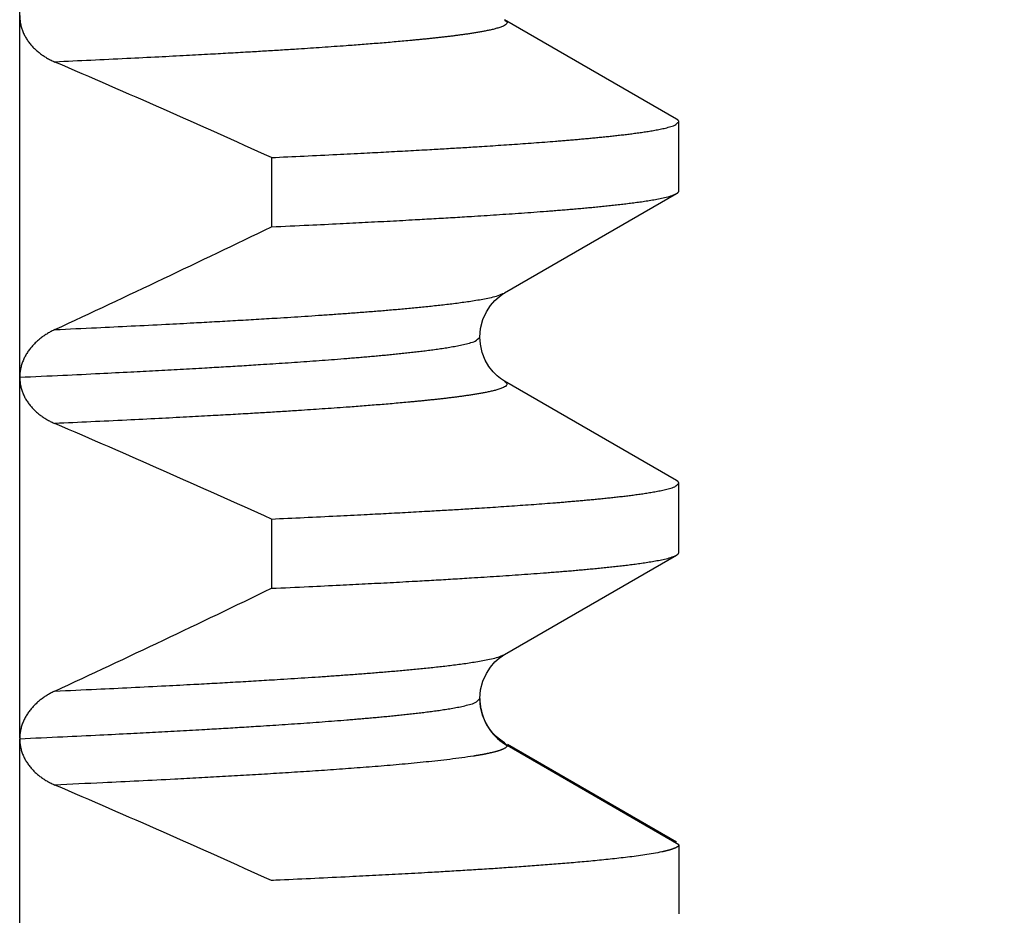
# Model space of a CAD drawing. Header units: millimetres. Extents: x 0 to 1071, y 0 to 742.
# Tile 43 of 130: x 216.86 to 219.59, y 469.79 to 472.27. Entities that reach past the tile are written whole.
import ezdxf

# ---------------------------------------------------------------- set-up
doc = ezdxf.new("R2010")
doc.units = ezdxf.units.MM
doc.header["$LTSCALE"] = 0.454724
doc.layers.add('NoLayerName_001', color=7, linetype='Continuous')
doc.styles.get("Standard").update_dxf_attribs({"font": 'txt', "bigfont": 'extfont2'})
doc.dimstyles.get("Standard").update_dxf_attribs({"dimtxt": 2.5, "dimasz": 2.5, "dimexe": 1, "dimexo": 1, "dimtad": 1, "dimdec": 3, "dimzin": 0, "dimdsep": 46, "dimtxsty": 'Standard', "dimcen": 2.5, "dimadec": 3, "dimazin": 0, "dimtfac": 0.75, "dimtdec": 3, "dimtmove": 0, "dimatfit": 3, "dimfxl": 1, "dimarcsym": 0})

# ---------------------------------------------------------------- blocks, each defined once
blk = doc.blocks.new('_OPEN30')
at = {"color": 0, "linetype": 'ByBlock', "lineweight": -2}
for p, q in [((-1, 0.267949), (0, 0)), ((0, 0), (-1, -0.267949)), ((0, 0), (-1, 0))]:
    blk.add_line(p, q, dxfattribs=at)
blk = doc.blocks.new('*D106')
at = {"layer": 'Defpoints', "color": 0}
for p in [(248.1726, 525.8395), (257.9501, 525.8395), (217.8373, 466.8895)]:
    blk.add_point(p, dxfattribs=at)
at = {"layer": 'NoLayerName_001', "color": 0, "linetype": 'Continuous', "lineweight": 13}
for p, q in [((250.6726, 525.8395), (260.4501, 525.8395)), ((257.9501, 470.6395), (257.9501, 522.0895)), ((220.3373, 466.8895), (260.4501, 466.8895))]:
    blk.add_line(p, q, dxfattribs=at)
at = {"layer": 'NoLayerName_001', "color": 0, "lineweight": 13, "xscale": 3.75, "yscale": 3.75, "zscale": 3.75}
for p, rotation in [((257.9501, 525.8395), 90), ((257.9501, 466.8895), 270)]:
    blk.add_blockref('_OPEN30', p, dxfattribs=dict(at, rotation=rotation))
at = {"layer": 'NoLayerName_001', "color": 0, "lineweight": 13, "insert": (251.0751, 496.3645), "char_height": 8.75, "attachment_point": 5, "rotation": 90}
blk.add_mtext('\\W0.8000;５９', dxfattribs=at)

msp = doc.modelspace()

# ---------------------------------------------------------------- linework, layer by layer
at = {"layer": 'NoLayerName_001', "color": 60, "linetype": 'Continuous', "lineweight": 25}
for p, q in [((216.864874, 470.279435), (216.864874, 473.277028)), ((218.680933, 471.992615), (218.205412, 472.267472)), ((218.687255, 471.793598), (218.687255, 471.985308)), ((217.560652, 471.886182), (217.560652, 471.694472)), ((218.205411, 471.511434), (218.680933, 471.786291)), ((218.680933, 470.992615), (218.205409, 471.267473)), ((218.687255, 470.793598), (218.687255, 470.985308)), ((217.560652, 470.886182), (217.560652, 470.694472)), ((218.205413, 470.511435), (218.680933, 470.786291)), ((218.137253, 470.389294), (218.137254, 470.389393)), ((218.139281, 470.365301), (218.137254, 470.389393)), ((216.864873, 469.278401), (216.864874, 470.277169)), ((218.205417, 470.267468), (218.212277, 470.259536)), ((218.687255, 469.985308), (218.212277, 470.259536)), ((218.680933, 469.992615), (218.213996, 470.262509)), ((218.687255, 469.985308), (218.687255, 469.793598))]:
    msp.add_line(p, q, dxfattribs=at)
for points in [[(218.137248, 471.389398), (218.139247, 471.413432), (218.145595, 471.437944), (218.155142, 471.459218), (218.166441, 471.476623), (218.178672, 471.490692), (218.190291, 471.501097), (218.199887, 471.508035), (218.205364, 471.511408)], [(218.205356, 471.2675), (218.202173, 471.269411), (218.194267, 471.274767), (218.184652, 471.282554), (218.173535, 471.293664), (218.162187, 471.3082), (218.152011, 471.325711), (218.143723, 471.346605), (218.138528, 471.370253), (218.137249, 471.389409)], [(218.137249, 470.389395), (218.139249, 470.413433), (218.145599, 470.437951), (218.155152, 470.459231), (218.166458, 470.476641), (218.178697, 470.490713), (218.190322, 470.50112), (218.199923, 470.508057), (218.205375, 470.511413)], [(218.1724, 470.294951), (218.162105, 470.308323), (218.152678, 470.324373), (218.144713, 470.343536), (218.139281, 470.365301)], [(218.205412, 470.267464), (218.19908, 470.271396), (218.191476, 470.276871), (218.182513, 470.284498), (218.1724, 470.294951)]]:
    msp.add_lwpolyline(points, dxfattribs=at)
for centre, radius, start, end in [((204.634029, 443.415682), 31.267667, 65.5802557, 66.7788518), ((199.341008, 509.270986), 41.760625, 294.9583306, 295.8672555), ((204.633838, 442.415248), 31.26814, 65.5802659, 66.7788678), ((199.340773, 508.271483), 41.761175, 294.9583197, 295.8672488), ((218.286369, 470.38945), 0.149116, 180.060148, 186.746356), ((218.28853, 470.389677), 0.151289, 186.735423, 190.16084), ((218.287102, 470.389337), 0.149823, 190.129223, 240.038164), ((204.633225, 441.413854), 31.269663, 65.5802982, 66.7789089)]:
    msp.add_arc(centre, radius, start, end, dxfattribs=at)
for points, knots in [([(216.864874, 472.279192), (216.864921, 472.277294), (216.86495, 472.273493), (216.865391, 472.2678), (216.866067, 472.262123), (216.86702, 472.256478), (216.868236, 472.250882), (216.869717, 472.245349), (216.871458, 472.239896), (216.873461, 472.234539), (216.875718, 472.229287), (216.878215, 472.224148), (216.88094, 472.219127), (216.883882, 472.214228), (216.887028, 472.209458), (216.890366, 472.204821), (216.893884, 472.200323), (216.897572, 472.195966), (216.90142, 472.191755), (216.905419, 472.187688), (216.909561, 472.183767), (216.913838, 472.179992), (216.918241, 472.176364), (216.922761, 472.172884), (216.927391, 472.169551), (216.932122, 472.166366), (216.936949, 472.163329), (216.941864, 472.160439), (216.946859, 472.157693), (216.951932, 472.155097), (216.957064, 472.152628), (216.960547, 472.151121), (216.96228, 472.150351)], [0, 0, 0, 0, 0.005694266, 0.011401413, 0.01711824, 0.022841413, 0.028567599, 0.034293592, 0.040016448, 0.045733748, 0.05144637, 0.057157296, 0.062868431, 0.068580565, 0.07429346, 0.08000594, 0.085715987, 0.091421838, 0.097124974, 0.102827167, 0.108529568, 0.114232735, 0.11993668, 0.125640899, 0.13134446, 0.13704703, 0.142748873, 0.14844991, 0.154149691, 0.159847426, 0.165542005, 0.171232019, 0.171232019, 0.171232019, 0.171232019]), ([(218.205403, 472.267474), (218.20769, 472.264765), (218.2164, 472.259529), (218.204526, 472.250393), (218.195222, 472.246959), (218.184457, 472.243438), (218.173819, 472.240701), (218.163028, 472.23823), (218.152204, 472.236018), (218.14134, 472.233985), (218.130451, 472.232096), (218.119543, 472.230323), (218.10862, 472.228644), (218.097684, 472.227051), (218.086737, 472.225533), (218.075781, 472.22408), (218.064819, 472.22268), (218.053851, 472.221327), (218.042877, 472.220019), (218.031899, 472.218753), (218.020916, 472.217523), (218.00993, 472.216328), (217.99894, 472.215162), (217.987948, 472.214026), (217.976953, 472.212916), (217.965955, 472.211831), (217.954955, 472.21077), (217.940285, 472.209385), (217.921944, 472.207703), (217.899928, 472.205756), (217.877906, 472.203875), (217.855879, 472.202053), (217.833848, 472.200283), (217.811813, 472.198562), (217.789774, 472.196886), (217.764059, 472.194979), (217.734666, 472.192862), (217.701593, 472.190558), (217.668515, 472.188325), (217.631758, 472.185906), (217.606023, 472.184291), (217.591318, 472.183356)], [0, 0, 0, 0, 0.010637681, 0.021324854, 0.032359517, 0.043415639, 0.054465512, 0.065517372, 0.076568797, 0.087619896, 0.098671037, 0.109722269, 0.120773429, 0.131824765, 0.142876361, 0.153928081, 0.16497963, 0.176030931, 0.187082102, 0.198133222, 0.209184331, 0.220235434, 0.231286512, 0.242337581, 0.253388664, 0.26443977, 0.275490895, 0.286542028, 0.308644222, 0.330746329, 0.35284842, 0.374950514, 0.397052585, 0.419154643, 0.441256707, 0.46335878, 0.496511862, 0.529664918, 0.562817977, 0.59597103, 0.640175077, 0.640175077, 0.640175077, 0.640175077]), ([(217.591318, 472.183356), (217.576611, 472.182451), (217.547198, 472.18062), (217.499395, 472.177779), (217.447909, 472.174804), (217.389062, 472.171521), (217.322852, 472.167949), (217.2456, 472.163932), (217.157302, 472.159517), (217.061637, 472.154905), (216.9954, 472.151882), (216.962283, 472.15035)], [0, 0, 0, 0, 0.044204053, 0.088408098, 0.143663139, 0.198918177, 0.265224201, 0.342581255, 0.430989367, 0.530448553, 0.62990767, 0.62990767, 0.62990767, 0.62990767]), ([(217.560652, 471.886182), (217.590901, 471.887583), (217.651399, 471.890345), (217.737094, 471.894487), (217.8127, 471.898276), (217.87822, 471.901681), (217.938694, 471.904934), (217.994122, 471.908032), (218.044505, 471.910951), (218.089845, 471.913664), (218.130142, 471.916163), (218.165397, 471.918425), (218.195612, 471.920418), (218.225823, 471.922471), (218.256029, 471.924587), (218.286231, 471.926775), (218.316426, 471.929044), (218.341584, 471.931012), (218.361705, 471.932637), (218.376795, 471.933883), (218.391882, 471.935158), (218.406966, 471.936461), (218.422049, 471.937797), (218.437127, 471.939171), (218.452202, 471.940588), (218.467272, 471.942052), (218.482336, 471.94357), (218.497395, 471.945144), (218.512446, 471.946781), (218.52749, 471.948486), (218.542526, 471.950264), (218.557551, 471.952135), (218.572561, 471.954117), (218.587555, 471.956225), (218.602524, 471.958499), (218.617467, 471.96096), (218.632347, 471.963702), (218.647227, 471.966735), (218.661684, 471.970748), (218.676873, 471.974122), (218.683544, 471.982079), (218.687249, 471.985308)], [0, 0, 0, 0, 0.09084168, 0.18168342, 0.25738486, 0.31794603, 0.37850719, 0.4390684, 0.48448941, 0.52991055, 0.57533167, 0.60561236, 0.63589298, 0.66617356, 0.69645412, 0.72673468, 0.75701528, 0.78729604, 0.80243654, 0.81757716, 0.83271796, 0.84785897, 0.86300012, 0.87814127, 0.8932823, 0.90842313, 0.92356375, 0.93870417, 0.95384449, 0.96898485, 0.98412531, 0.99926579, 1.01440648, 1.02954765, 1.04468853, 1.05982896, 1.07496931, 1.09011318, 1.105247, 1.12040083, 1.13514307, 1.13514307, 1.13514307, 1.13514307]), ([(218.687249, 471.985308), (218.687238, 471.985473), (218.687232, 471.985807), (218.687134, 471.986299), (218.686995, 471.98678), (218.686814, 471.987246), (218.686598, 471.987694), (218.68635, 471.988124), (218.686072, 471.988535), (218.685768, 471.988929), (218.68544, 471.989306), (218.685089, 471.989668), (218.68472, 471.990016), (218.684334, 471.990349), (218.683933, 471.990669), (218.68352, 471.990977), (218.683098, 471.991274), (218.682669, 471.99156), (218.682236, 471.991836), (218.6818, 471.992103), (218.681365, 471.992363), (218.681075, 471.992531), (218.680931, 471.992615)], [0, 0, 0, 0, 0.000497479, 0.0009974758, 0.0014990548, 0.0019991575, 0.0024956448, 0.0029905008, 0.0034857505, 0.0039828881, 0.0044829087, 0.0049863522, 0.0054933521, 0.0060036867, 0.0065168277, 0.0070319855, 0.0075481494, 0.0080641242, 0.0085785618, 0.0090899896, 0.0095968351, 0.0100974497, 0.0100974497, 0.0100974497, 0.0100974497]), ([(218.680931, 471.786291), (218.681072, 471.786374), (218.681354, 471.786537), (218.681771, 471.78679), (218.682184, 471.78705), (218.682593, 471.787318), (218.683, 471.787599), (218.683404, 471.787893), (218.683807, 471.788203), (218.684207, 471.78853), (218.684602, 471.788873), (218.684986, 471.789234), (218.685355, 471.789609), (218.685704, 471.79), (218.68603, 471.790406), (218.686328, 471.790825), (218.686592, 471.791258), (218.686819, 471.791703), (218.687005, 471.792161), (218.687141, 471.79263), (218.687233, 471.79311), (218.687239, 471.793436), (218.687249, 471.793598)], [0, 0, 0, 0, 0.0004902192, 0.0009777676, 0.0014648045, 0.0019535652, 0.0024463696, 0.0029456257, 0.00345381, 0.0039714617, 0.0044955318, 0.0050227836, 0.0055502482, 0.0060752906, 0.0065956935, 0.007109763, 0.0076164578, 0.0081155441, 0.0086077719, 0.009095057, 0.0095806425, 0.0100691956, 0.0100691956, 0.0100691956, 0.0100691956]), ([(217.560652, 471.694472), (217.595253, 471.69608), (217.658689, 471.698976), (217.745182, 471.703179), (217.820136, 471.706945), (217.889317, 471.710554), (217.952727, 471.713997), (218.010364, 471.717252), (218.062233, 471.720285), (218.108331, 471.72309), (218.148662, 471.725635), (218.183227, 471.727884), (218.217786, 471.730207), (218.252341, 471.732611), (218.286888, 471.73511), (218.315672, 471.737281), (218.338694, 471.739078), (218.355958, 471.740457), (218.37322, 471.741868), (218.390479, 471.743318), (218.407734, 471.74481), (218.424984, 471.746349), (218.44223, 471.747941), (218.459471, 471.749589), (218.476705, 471.751299), (218.493932, 471.753075), (218.511152, 471.754928), (218.528362, 471.756872), (218.54556, 471.758919), (218.562743, 471.76109), (218.579905, 471.763416), (218.597042, 471.765921), (218.614141, 471.768682), (218.631201, 471.771711), (218.648114, 471.775367), (218.665046, 471.779289), (218.675572, 471.784144), (218.680931, 471.786291)], [0, 0, 0, 0, 0.10391324, 0.19050764, 0.25978318, 0.32905873, 0.39833427, 0.450291, 0.50224784, 0.55420465, 0.58884248, 0.62348026, 0.65811804, 0.69275583, 0.72739366, 0.76203166, 0.7793508, 0.79667008, 0.81398952, 0.83130899, 0.8486284, 0.86594767, 0.88326676, 0.9005857, 0.91790453, 0.93522337, 0.95254226, 0.96986138, 0.98718098, 1.00450045, 1.02181888, 1.03913661, 1.05645718, 1.07378256, 1.09109543, 1.10841265, 1.12573056, 1.12573056, 1.12573056, 1.12573056]), ([(216.962283, 471.410182), (217.000673, 471.411964), (217.071059, 471.415177), (217.173424, 471.420144), (217.262985, 471.424651), (217.339744, 471.42868), (217.403702, 471.43216), (217.46126, 471.435396), (217.51881, 471.438745), (217.56996, 471.44184), (217.614709, 471.444648), (217.653061, 471.447129), (217.691408, 471.449689), (217.729748, 471.45234), (217.768082, 471.455093), (217.800019, 471.457485), (217.825564, 471.459464), (217.844721, 471.460981), (217.863874, 471.462535), (217.883025, 471.46413), (217.902171, 471.465772), (217.921313, 471.467466), (217.940449, 471.469217), (217.959579, 471.47103), (217.978703, 471.472912), (217.99782, 471.474865), (218.016927, 471.476903), (218.036025, 471.47904), (218.055109, 471.48129), (218.074177, 471.483678), (218.093222, 471.486235), (218.11224, 471.488987), (218.131217, 471.492022), (218.150151, 471.49535), (218.168925, 471.49937), (218.187721, 471.503682), (218.199412, 471.50904), (218.205363, 471.511409)], [0, 0, 0, 0, 0.11529593, 0.21137592, 0.30745592, 0.38431992, 0.44196794, 0.49961602, 0.55726423, 0.61491241, 0.65334446, 0.69177648, 0.73020849, 0.76864051, 0.80707258, 0.84550484, 0.86472113, 0.88393757, 0.90315418, 0.92237082, 0.94158738, 0.96080379, 0.98002001, 0.99923606, 1.01845199, 1.03766793, 1.05688394, 1.07610021, 1.09531704, 1.11453367, 1.13374911, 1.15296378, 1.17218175, 1.19140507, 1.21061416, 1.22982824, 1.24904322, 1.24904322, 1.24904322, 1.24904322]), ([(216.962281, 471.410181), (216.960561, 471.409353), (216.957103, 471.407731), (216.952012, 471.405098), (216.946983, 471.402343), (216.942032, 471.399445), (216.937163, 471.39641), (216.932382, 471.393235), (216.927695, 471.389921), (216.923109, 471.386468), (216.91863, 471.382875), (216.914266, 471.379143), (216.910026, 471.375273), (216.905917, 471.371264), (216.901949, 471.367118), (216.898128, 471.362836), (216.894464, 471.358417), (216.890965, 471.353864), (216.887641, 471.349179), (216.884501, 471.344368), (216.881555, 471.339434), (216.878813, 471.334382), (216.876286, 471.329216), (216.873984, 471.32394), (216.871916, 471.318561), (216.870094, 471.313088), (216.868525, 471.307535), (216.86722, 471.301917), (216.866185, 471.296248), (216.865443, 471.290543), (216.864954, 471.284819), (216.864926, 471.280994), (216.864874, 471.279085)], [0, 0, 0, 0, 0.005726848, 0.011457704, 0.017191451, 0.022927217, 0.028664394, 0.034402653, 0.040141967, 0.045882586, 0.051624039, 0.05736518, 0.063105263, 0.068844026, 0.074581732, 0.080319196, 0.086057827, 0.091798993, 0.097541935, 0.103285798, 0.1090304, 0.114776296, 0.120524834, 0.126278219, 0.132039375, 0.137807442, 0.143577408, 0.149344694, 0.155105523, 0.160857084, 0.166597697, 0.172326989, 0.172326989, 0.172326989, 0.172326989]), ([(216.86487, 471.27841), (216.904719, 471.280261), (216.978727, 471.283639), (217.081186, 471.288619), (217.166561, 471.292917), (217.240546, 471.296779), (217.308833, 471.300471), (217.371422, 471.303986), (217.428315, 471.307297), (217.479512, 471.310376), (217.525015, 471.313217), (217.564824, 471.315787), (217.598943, 471.318054), (217.633056, 471.320389), (217.667164, 471.322797), (217.701267, 471.32529), (217.735362, 471.32788), (217.763768, 471.330128), (217.786488, 471.331986), (217.803526, 471.333411), (217.820561, 471.334868), (217.837593, 471.336362), (217.854622, 471.337898), (217.871646, 471.339481), (217.888664, 471.341117), (217.905677, 471.342812), (217.922683, 471.344571), (217.939682, 471.3464), (217.956672, 471.348302), (217.973654, 471.350288), (217.990623, 471.352377), (218.007576, 471.354589), (218.024512, 471.356941), (218.041419, 471.359477), (218.058299, 471.36222), (218.075108, 471.365278), (218.091919, 471.368659), (218.108262, 471.373136), (218.125418, 471.376882), (218.133034, 471.385787), (218.137249, 471.389398)], [0, 0, 0, 0, 0.11967638, 0.22225618, 0.30773935, 0.37612589, 0.44451244, 0.51289906, 0.56418918, 0.6154794, 0.66676954, 0.70096288, 0.73515616, 0.7693494, 0.80354264, 0.8377359, 0.87192926, 0.90612291, 0.92321993, 0.94031715, 0.9574146, 0.97451219, 0.99160976, 1.00870719, 1.0258044, 1.04290137, 1.05999813, 1.07709478, 1.09419147, 1.11128827, 1.12838511, 1.14548224, 1.16257992, 1.17967719, 1.19677384, 1.21387034, 1.23097138, 1.24805998, 1.26517317, 1.28182407, 1.28182407, 1.28182407, 1.28182407]), ([(216.864874, 471.279559), (216.86492, 471.277657), (216.864948, 471.273847), (216.865378, 471.268141), (216.86604, 471.26245), (216.866976, 471.256791), (216.868174, 471.25118), (216.869636, 471.245631), (216.871361, 471.240163), (216.873351, 471.234789), (216.875599, 471.229522), (216.87809, 471.224368), (216.880812, 471.219331), (216.883753, 471.214418), (216.8869, 471.209633), (216.890241, 471.204982), (216.893762, 471.200469), (216.897454, 471.196099), (216.901306, 471.191874), (216.905309, 471.187795), (216.909456, 471.183862), (216.913738, 471.180076), (216.918147, 471.176437), (216.922674, 471.172947), (216.927311, 471.169605), (216.932051, 471.166411), (216.936886, 471.163365), (216.94181, 471.160467), (216.946816, 471.157715), (216.951898, 471.155113), (216.957041, 471.152638), (216.960532, 471.151128), (216.962268, 471.150356)], [0, 0, 0, 0, 0.005706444, 0.011426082, 0.017155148, 0.022889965, 0.028627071, 0.034363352, 0.040096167, 0.045823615, 0.05154696, 0.057269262, 0.062992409, 0.068717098, 0.07444293, 0.080168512, 0.085891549, 0.091610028, 0.097325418, 0.103039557, 0.108753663, 0.114468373, 0.120183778, 0.125899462, 0.131614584, 0.137328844, 0.14304249, 0.148755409, 0.154467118, 0.160176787, 0.16588326, 0.171585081, 0.171585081, 0.171585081, 0.171585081]), ([(218.205404, 471.267473), (218.207692, 471.264764), (218.216401, 471.259527), (218.204526, 471.250393), (218.195222, 471.246959), (218.184457, 471.243438), (218.173819, 471.240701), (218.163027, 471.238231), (218.152204, 471.236018), (218.141339, 471.233985), (218.130451, 471.232096), (218.119542, 471.230324), (218.108619, 471.228645), (218.097683, 471.227052), (218.086736, 471.225534), (218.075781, 471.22408), (218.064818, 471.22268), (218.05385, 471.221328), (218.042876, 471.22002), (218.031898, 471.218753), (218.020915, 471.217524), (218.009929, 471.216329), (217.99894, 471.215163), (217.987947, 471.214027), (217.976952, 471.212917), (217.965954, 471.211832), (217.954954, 471.210771), (217.940284, 471.209386), (217.921943, 471.207704), (217.899927, 471.205757), (217.877905, 471.203876), (217.855878, 471.202054), (217.833846, 471.200284), (217.811812, 471.198563), (217.789773, 471.196887), (217.764058, 471.19498), (217.734664, 471.192864), (217.701592, 471.190559), (217.668514, 471.188327), (217.631756, 471.185908), (217.606021, 471.184293), (217.591316, 471.183357)], [0, 0, 0, 0, 0.010637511, 0.021324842, 0.032359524, 0.043415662, 0.054465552, 0.065517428, 0.07656887, 0.087619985, 0.098671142, 0.109722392, 0.120773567, 0.131824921, 0.142876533, 0.153928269, 0.164979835, 0.176031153, 0.18708234, 0.198133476, 0.209184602, 0.220235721, 0.231286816, 0.242337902, 0.253389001, 0.264440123, 0.275491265, 0.286542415, 0.308644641, 0.330746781, 0.352848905, 0.374951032, 0.397053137, 0.419155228, 0.441257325, 0.463359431, 0.496512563, 0.529665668, 0.562818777, 0.59597188, 0.640175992, 0.640175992, 0.640175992, 0.640175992]), ([(217.591316, 471.183357), (217.576609, 471.182452), (217.547197, 471.180622), (217.499393, 471.17778), (217.447908, 471.174806), (217.38906, 471.171522), (217.322851, 471.16795), (217.245598, 471.163933), (217.1573, 471.159518), (217.061635, 471.154906), (216.995398, 471.151883), (216.96228, 471.150351)], [0, 0, 0, 0, 0.044204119, 0.08840823, 0.143663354, 0.198918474, 0.265224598, 0.342581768, 0.430990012, 0.530449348, 0.629908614, 0.629908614, 0.629908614, 0.629908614]), ([(217.560652, 470.886182), (217.590901, 470.887583), (217.651399, 470.890345), (217.737094, 470.894487), (217.8127, 470.898276), (217.87822, 470.901681), (217.938694, 470.904934), (217.994122, 470.908032), (218.044505, 470.910951), (218.089845, 470.913664), (218.130142, 470.916163), (218.165397, 470.918425), (218.195612, 470.920418), (218.225823, 470.922471), (218.256029, 470.924587), (218.286231, 470.926775), (218.316426, 470.929044), (218.341584, 470.931012), (218.361705, 470.932637), (218.376795, 470.933883), (218.391882, 470.935158), (218.406966, 470.936461), (218.422049, 470.937797), (218.437127, 470.939171), (218.452202, 470.940588), (218.467272, 470.942052), (218.482336, 470.94357), (218.497395, 470.945144), (218.512446, 470.946781), (218.52749, 470.948486), (218.542526, 470.950264), (218.557551, 470.952135), (218.572561, 470.954117), (218.587555, 470.956225), (218.602524, 470.958499), (218.617467, 470.96096), (218.632347, 470.963702), (218.647227, 470.966735), (218.661684, 470.970748), (218.676873, 470.974122), (218.683544, 470.982079), (218.687249, 470.985308)], [0, 0, 0, 0, 0.09084168, 0.18168342, 0.25738486, 0.31794603, 0.37850719, 0.4390684, 0.48448941, 0.52991055, 0.57533167, 0.60561236, 0.63589298, 0.66617356, 0.69645412, 0.72673468, 0.75701528, 0.78729604, 0.80243654, 0.81757716, 0.83271796, 0.84785897, 0.86300012, 0.87814127, 0.8932823, 0.90842313, 0.92356375, 0.93870417, 0.95384449, 0.96898485, 0.98412531, 0.99926579, 1.01440648, 1.02954765, 1.04468853, 1.05982896, 1.07496931, 1.09011318, 1.105247, 1.12040083, 1.13514307, 1.13514307, 1.13514307, 1.13514307]), ([(218.687249, 470.985308), (218.687238, 470.985473), (218.687232, 470.985807), (218.687134, 470.986299), (218.686995, 470.98678), (218.686814, 470.987246), (218.686598, 470.987694), (218.68635, 470.988124), (218.686072, 470.988535), (218.685768, 470.988929), (218.68544, 470.989306), (218.685089, 470.989668), (218.68472, 470.990016), (218.684334, 470.990349), (218.683933, 470.990669), (218.68352, 470.990977), (218.683098, 470.991274), (218.682669, 470.99156), (218.682236, 470.991836), (218.6818, 470.992103), (218.681365, 470.992363), (218.681075, 470.992531), (218.680931, 470.992615)], [0, 0, 0, 0, 0.000497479, 0.0009974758, 0.0014990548, 0.0019991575, 0.0024956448, 0.0029905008, 0.0034857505, 0.0039828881, 0.0044829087, 0.0049863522, 0.0054933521, 0.0060036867, 0.0065168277, 0.0070319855, 0.0075481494, 0.0080641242, 0.0085785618, 0.0090899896, 0.0095968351, 0.0100974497, 0.0100974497, 0.0100974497, 0.0100974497]), ([(217.560652, 470.694472), (217.595253, 470.69608), (217.658689, 470.698976), (217.745182, 470.703179), (217.820136, 470.706945), (217.889317, 470.710554), (217.952727, 470.713997), (218.010364, 470.717252), (218.062233, 470.720285), (218.108331, 470.72309), (218.148662, 470.725635), (218.183227, 470.727884), (218.217786, 470.730207), (218.252341, 470.732611), (218.286888, 470.73511), (218.315672, 470.737281), (218.338694, 470.739078), (218.355958, 470.740457), (218.37322, 470.741868), (218.390479, 470.743318), (218.407734, 470.74481), (218.424984, 470.746349), (218.44223, 470.747941), (218.459471, 470.749589), (218.476705, 470.751299), (218.493932, 470.753075), (218.511152, 470.754928), (218.528362, 470.756872), (218.54556, 470.758919), (218.562743, 470.76109), (218.579905, 470.763416), (218.597042, 470.765921), (218.614141, 470.768682), (218.631201, 470.771711), (218.648114, 470.775367), (218.665046, 470.779289), (218.675572, 470.784144), (218.680931, 470.786291)], [0, 0, 0, 0, 0.10391324, 0.19050764, 0.25978318, 0.32905873, 0.39833427, 0.450291, 0.50224784, 0.55420465, 0.58884248, 0.62348026, 0.65811804, 0.69275583, 0.72739366, 0.76203166, 0.7793508, 0.79667008, 0.81398952, 0.83130899, 0.8486284, 0.86594767, 0.88326676, 0.9005857, 0.91790453, 0.93522337, 0.95254226, 0.96986138, 0.98718098, 1.00450045, 1.02181888, 1.03913661, 1.05645718, 1.07378256, 1.09109543, 1.10841265, 1.12573056, 1.12573056, 1.12573056, 1.12573056]), ([(218.680931, 470.786291), (218.681072, 470.786374), (218.681354, 470.786537), (218.681771, 470.78679), (218.682184, 470.78705), (218.682593, 470.787318), (218.683, 470.787599), (218.683404, 470.787893), (218.683807, 470.788203), (218.684207, 470.78853), (218.684602, 470.788873), (218.684986, 470.789234), (218.685355, 470.789609), (218.685704, 470.79), (218.68603, 470.790406), (218.686328, 470.790825), (218.686592, 470.791258), (218.686819, 470.791703), (218.687005, 470.792161), (218.687141, 470.79263), (218.687233, 470.79311), (218.687239, 470.793436), (218.687249, 470.793598)], [0, 0, 0, 0, 0.0004902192, 0.0009777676, 0.0014648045, 0.0019535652, 0.0024463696, 0.0029456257, 0.00345381, 0.0039714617, 0.0044955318, 0.0050227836, 0.0055502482, 0.0060752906, 0.0065956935, 0.007109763, 0.0076164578, 0.0081155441, 0.0086077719, 0.009095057, 0.0095806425, 0.0100691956, 0.0100691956, 0.0100691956, 0.0100691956]), ([(216.962281, 470.410181), (217.000671, 470.411963), (217.071057, 470.415177), (217.173423, 470.420143), (217.262985, 470.42465), (217.339743, 470.428679), (217.403703, 470.432159), (217.46126, 470.435395), (217.518811, 470.438744), (217.569961, 470.441839), (217.614711, 470.444647), (217.653063, 470.447128), (217.69141, 470.449688), (217.72975, 470.452339), (217.768084, 470.455092), (217.800022, 470.457484), (217.825567, 470.459463), (217.844723, 470.460981), (217.863877, 470.462534), (217.883028, 470.46413), (217.902174, 470.465772), (217.921316, 470.467465), (217.940452, 470.469216), (217.959583, 470.47103), (217.978706, 470.472911), (217.997823, 470.474865), (218.016931, 470.476902), (218.036028, 470.47904), (218.055113, 470.48129), (218.07418, 470.483678), (218.093225, 470.486235), (218.112244, 470.488987), (218.131221, 470.492022), (218.150156, 470.49535), (218.168929, 470.499371), (218.187725, 470.503683), (218.199416, 470.509042), (218.205367, 470.511411)], [0, 0, 0, 0, 0.11529657, 0.21137708, 0.30745761, 0.38432204, 0.44197038, 0.49961878, 0.55726731, 0.6149158, 0.65334807, 0.6917803, 0.73021252, 0.76864475, 0.80707703, 0.84550951, 0.8647259, 0.88394245, 0.90315917, 0.92237591, 0.94159258, 0.9608091, 0.98002542, 0.99924158, 1.01845762, 1.03767366, 1.05688978, 1.07610616, 1.09532309, 1.11453982, 1.13375537, 1.15297015, 1.17218822, 1.19141166, 1.21062084, 1.22983502, 1.24905011, 1.24905011, 1.24905011, 1.24905011]), ([(216.96227, 470.410176), (216.960554, 470.40935), (216.957103, 470.407731), (216.952023, 470.405104), (216.947004, 470.402355), (216.942063, 470.399465), (216.937203, 470.396437), (216.932431, 470.39327), (216.927753, 470.389965), (216.923174, 470.38652), (216.918702, 470.382937), (216.914345, 470.379216), (216.91011, 470.375356), (216.906007, 470.371359), (216.902044, 470.367225), (216.898228, 470.362955), (216.894568, 470.358549), (216.891073, 470.354009), (216.887752, 470.349339), (216.884614, 470.344541), (216.881668, 470.339622), (216.878925, 470.334585), (216.876393, 470.329434), (216.874083, 470.324173), (216.872004, 470.31881), (216.870167, 470.313353), (216.868582, 470.307815), (216.86726, 470.302212), (216.866209, 470.296558), (216.865454, 470.290867), (216.864956, 470.285156), (216.864927, 470.28134), (216.864874, 470.279435)], [0, 0, 0, 0, 0.005714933, 0.011433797, 0.01715552, 0.02287927, 0.028604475, 0.034330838, 0.040058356, 0.045787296, 0.051517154, 0.057246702, 0.062975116, 0.068702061, 0.074427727, 0.080152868, 0.085878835, 0.091607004, 0.097336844, 0.103067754, 0.108799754, 0.114533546, 0.120270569, 0.126013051, 0.13176386, 0.137521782, 0.143281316, 0.149037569, 0.154786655, 0.160525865, 0.166253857, 0.171970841, 0.171970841, 0.171970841, 0.171970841]), ([(216.864866, 470.27841), (216.904713, 470.280261), (216.978716, 470.283639), (217.081168, 470.288618), (217.166537, 470.292916), (217.240517, 470.296778), (217.308799, 470.300469), (217.371384, 470.303984), (217.428273, 470.307295), (217.479467, 470.310373), (217.524967, 470.313213), (217.564773, 470.315784), (217.598889, 470.31805), (217.633, 470.320385), (217.667106, 470.322793), (217.701206, 470.325286), (217.735299, 470.327875), (217.763703, 470.330123), (217.786422, 470.331981), (217.803459, 470.333405), (217.820493, 470.334862), (217.837524, 470.336355), (217.854551, 470.337891), (217.871574, 470.339474), (217.888591, 470.34111), (217.905603, 470.342804), (217.922608, 470.344563), (217.939606, 470.34639), (217.956595, 470.348292), (217.973575, 470.350277), (217.990543, 470.352366), (218.007496, 470.354576), (218.02443, 470.356927), (218.041336, 470.359462), (218.058215, 470.362204), (218.075024, 470.365261), (218.091832, 470.36864), (218.108181, 470.373108), (218.12532, 470.376872), (218.133009, 470.385705), (218.137253, 470.389294)], [0, 0, 0, 0, 0.1196682, 0.22224099, 0.30771832, 0.37610019, 0.44448206, 0.51286401, 0.56415063, 0.61543734, 0.66672397, 0.70091498, 0.73510592, 0.76929683, 0.80348773, 0.83767865, 0.87186968, 0.90606099, 0.92315685, 0.94025291, 0.95734919, 0.97444561, 0.991542, 1.00863825, 1.02573428, 1.04283007, 1.05992566, 1.07702114, 1.09411666, 1.11121229, 1.12830796, 1.14540394, 1.16250045, 1.17959654, 1.19669199, 1.21378731, 1.23088734, 1.24797421, 1.26508484, 1.2817586, 1.2817586, 1.2817586, 1.2817586]), ([(216.864874, 470.277169), (216.864928, 470.275295), (216.86496, 470.271541), (216.865458, 470.265923), (216.86621, 470.260327), (216.867256, 470.254767), (216.868571, 470.249258), (216.870148, 470.243816), (216.871977, 470.238454), (216.874048, 470.233187), (216.87635, 470.228024), (216.878874, 470.222973), (216.881612, 470.218038), (216.884553, 470.213224), (216.887688, 470.208536), (216.891008, 470.203979), (216.894504, 470.199558), (216.898168, 470.195277), (216.90199, 470.191137), (216.905961, 470.18714), (216.910072, 470.183286), (216.914315, 470.179574), (216.91868, 470.176006), (216.923159, 470.172582), (216.927744, 470.169302), (216.932426, 470.166166), (216.9372, 470.163174), (216.94206, 470.160325), (216.946998, 470.157618), (216.95201, 470.155057), (216.957081, 470.15262), (216.960522, 470.151131), (216.962235, 470.15037)], [0, 0, 0, 0, 0.005623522, 0.011258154, 0.01690396, 0.022559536, 0.028222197, 0.033888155, 0.039552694, 0.045210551, 0.050860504, 0.056505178, 0.062146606, 0.067786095, 0.073424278, 0.079061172, 0.084696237, 0.090329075, 0.095961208, 0.10159407, 0.107228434, 0.112864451, 0.118501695, 0.124139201, 0.129775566, 0.135410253, 0.141043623, 0.146675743, 0.152306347, 0.157934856, 0.163560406, 0.169181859, 0.169181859, 0.169181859, 0.169181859]), ([(218.212277, 470.259536), (218.212086, 470.258761), (218.211923, 470.257078), (218.210221, 470.25507), (218.208229, 470.253373), (218.206008, 470.25193), (218.203785, 470.250671), (218.201566, 470.249596), (218.199333, 470.248636), (218.197068, 470.247731), (218.19476, 470.246868), (218.192419, 470.246044), (218.190058, 470.245259), (218.187686, 470.244512), (218.185311, 470.243799), (218.182933, 470.243119), (218.180551, 470.242467), (218.178165, 470.241839), (218.175772, 470.241231), (218.173375, 470.24064), (218.170972, 470.240065), (218.168564, 470.239504), (218.166151, 470.238958), (218.163736, 470.238424), (218.161317, 470.237903), (218.158896, 470.237393), (218.156473, 470.236893), (218.154049, 470.236404), (218.151623, 470.235924), (218.149195, 470.235454), (218.146765, 470.234993), (218.144335, 470.234541), (218.141902, 470.234096), (218.139469, 470.23366), (218.137034, 470.233231), (218.134598, 470.232809), (218.132161, 470.232393), (218.129723, 470.231984), (218.127284, 470.23158), (218.125657, 470.231316), (218.124844, 470.231183)], [0, 0, 0, 0, 0.0023944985, 0.0049116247, 0.0076000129, 0.0102881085, 0.0128266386, 0.0152663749, 0.0176782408, 0.0201165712, 0.0225842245, 0.0250699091, 0.0275620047, 0.0300491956, 0.0325279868, 0.0350006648, 0.037469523, 0.0399367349, 0.0424043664, 0.0448738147, 0.0473449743, 0.0498174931, 0.052290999, 0.0547651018, 0.0572393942, 0.0597134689, 0.062187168, 0.0646605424, 0.0671336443, 0.0696065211, 0.0720792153, 0.074551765, 0.077024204, 0.0794965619, 0.0819688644, 0.0844411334, 0.0869133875, 0.0893856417, 0.0918579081, 0.0943301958, 0.0943301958, 0.0943301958, 0.0943301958]), ([(218.119961, 470.230401), (218.109023, 470.228797), (218.087169, 470.225429), (218.054254, 470.221326), (218.021306, 470.217518), (217.988324, 470.21403), (217.955318, 470.210778), (217.922296, 470.207705), (217.889259, 470.204791), (217.85621, 470.202021), (217.823149, 470.199382), (217.790079, 470.196857), (217.757001, 470.194433), (217.723916, 470.192096), (217.679798, 470.189073), (217.62464, 470.185442), (217.558439, 470.1813), (217.492227, 470.177348), (217.426005, 470.173565), (217.359775, 470.169927), (217.282499, 470.165825), (217.194173, 470.161331), (217.083754, 470.155936), (217.006449, 470.152408), (216.962277, 470.150352)], [0, 0, 0, 0, 0.03316483, 0.06633296, 0.09950033, 0.13266573, 0.16583062, 0.19899527, 0.23216002, 0.26532523, 0.29849106, 0.33165751, 0.36482442, 0.39799149, 0.43115832, 0.4974904, 0.56382103, 0.6301509, 0.69648051, 0.76281018, 0.82914004, 0.92863521, 1.0281307, 1.1607911, 1.1607911, 1.1607911, 1.1607911]), ([(218.124844, 470.231183), (218.12403, 470.231052), (218.122403, 470.230788), (218.120775, 470.230531), (218.119961, 470.230401)], [0, 0, 0, 0, 0.00247231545, 0.00494466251, 0.00494466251, 0.00494466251, 0.00494466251]), ([(218.687255, 469.985308), (218.687169, 469.984826), (218.687102, 469.983816), (218.686325, 469.982472), (218.685351, 469.981268), (218.684211, 469.980208), (218.683007, 469.979279), (218.681757, 469.97847), (218.680475, 469.977738), (218.679167, 469.977046), (218.677831, 469.97639), (218.676474, 469.975767), (218.675104, 469.975173), (218.673723, 469.974605), (218.672334, 469.974063), (218.670938, 469.973545), (218.669534, 469.973048), (218.668125, 469.972571), (218.666709, 469.972112), (218.665289, 469.971668), (218.663864, 469.971239), (218.662436, 469.970822), (218.661005, 469.970415), (218.659571, 469.970017), (218.658135, 469.969626), (218.656697, 469.969244), (218.655257, 469.968869), (218.653815, 469.968501), (218.652371, 469.968141), (218.650925, 469.967787), (218.649478, 469.96744), (218.648029, 469.9671), (218.646579, 469.966765), (218.645127, 469.966436), (218.643674, 469.966113), (218.642221, 469.965795), (218.641251, 469.965587), (218.640766, 469.965483)], [0, 0, 0, 0, 0.0014690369, 0.0029814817, 0.0045510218, 0.0061208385, 0.0076335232, 0.0091106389, 0.0105812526, 0.0120618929, 0.0135513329, 0.0150455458, 0.0165401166, 0.018032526, 0.0195231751, 0.0210125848, 0.0225011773, 0.023989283, 0.0254771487, 0.0269649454, 0.0284527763, 0.0299406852, 0.0314286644, 0.0329166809, 0.0344047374, 0.0358928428, 0.0373810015, 0.0388692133, 0.0403574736, 0.0418457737, 0.0433341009, 0.0448224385, 0.0463107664, 0.0477990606, 0.049287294, 0.0507754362, 0.0522634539, 0.0522634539, 0.0522634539, 0.0522634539]), ([(218.640766, 469.965483), (218.632885, 469.963962), (218.617157, 469.960723), (218.59335, 469.957045), (218.569503, 469.953679), (218.545616, 469.95062), (218.521702, 469.947801), (218.497767, 469.945177), (218.473817, 469.942702), (218.449851, 469.940362), (218.425875, 469.938137), (218.401889, 469.936011), (218.377896, 469.933966), (218.353898, 469.931994), (218.329895, 469.93009), (218.305886, 469.928248), (218.281874, 469.92646), (218.257858, 469.924722), (218.225832, 469.922465), (218.185793, 469.91975), (218.137735, 469.916639), (218.08967, 469.913654), (218.041598, 469.910778), (217.985508, 469.90754), (217.921396, 469.903982), (217.849261, 469.900148), (217.769102, 469.896056), (217.680918, 469.891751), (217.60876, 469.888374), (217.56867, 469.886548), (217.560652, 469.886182)], [0, 0, 0, 0, 0.02407745, 0.04816324, 0.07224982, 0.09633042, 0.12040841, 0.14448605, 0.16856436, 0.19264347, 0.2167232, 0.2408031, 0.26488261, 0.28896172, 0.31304061, 0.3371194, 0.36119817, 0.38527695, 0.40935577, 0.45751354, 0.50567143, 0.55382922, 0.60198689, 0.65014455, 0.72238106, 0.79461764, 0.86685436, 0.96317013, 1.05948575, 1.08356457, 1.08356457, 1.08356457, 1.08356457])]:
    msp.add_open_spline(points, degree=3, knots=knots, dxfattribs=at)

# ---------------------------------------------------------------- dimensions: what is measured, and where the dimension line sits
at = {"layer": 'NoLayerName_001', "color": 3, "linetype": 'Continuous', "lineweight": 13}
dim = msp.add_linear_dim(base=(257.95005, 525.839453), p1=(217.837254, 466.889453), p2=(248.172564, 525.839453), angle=90, text='\\W0.8000;５９', dimstyle='Standard', override={"dimtxt": 8.75, "dimasz": 3.75, "dimexe": 2.5, "dimexo": 2.5, "dimgap": 2.5, "dimzin": 8, "dimblk": 'OPEN30', "dimclrd": 0, "dimclre": 0, "dimclrt": 0, "dimtp": 0, "dimtm": 0, "dimlwd": 13, "dimlwe": 13}, dxfattribs=at)
dim.commit()
dim.dimension.update_dxf_attribs({"geometry": '*D106', "text_midpoint": (257.95005, 496.364453), "dimtype": 160})

doc.saveas('drawing.dxf')
